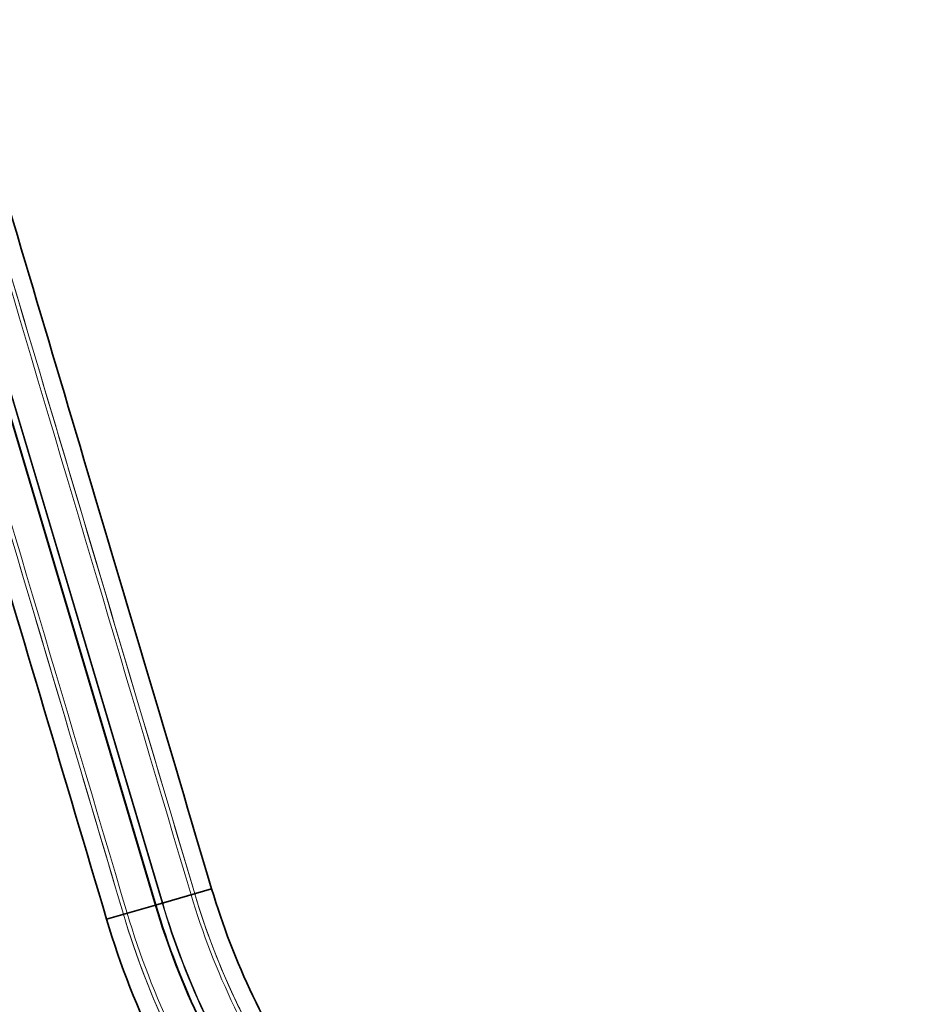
# Model space of a CAD drawing. Header units: millimetres. Extents: x -234 to 1726, y -356 to 1749.
# Tile 21 of 202: x 971 to 1075, y 1339 to 1451. Entities that reach past the tile are written whole.
import ezdxf

# ---------------------------------------------------------------- set-up
doc = ezdxf.new("R2010")
doc.units = ezdxf.units.MM
for name, color, linetype, lineweight in [('Spigoli nascosti(ISO)', 7, 'Continuous', 18), ('Spigoli tangenti nascosti(ISO)', 7, 'Continuous', 18), ('Spigoli tangenti visibili(ISO)', 7, 'Continuous', 35), ('Spigoli visibili(ISO)', 7, 'Continuous', 35)]:
    doc.layers.add(name, color=color, linetype=linetype, lineweight=lineweight)

msp = doc.modelspace()

# ---------------------------------------------------------------- linework, layer by layer
at = {"layer": 'Spigoli nascosti(ISO)'}
for points, knots in [([(948.01, 1495.93), (957.52, 1463.98), (967.02, 1432.03), (981.36, 1383.81), (986.2, 1367.53), (991.03, 1351.26)], [0, 0, 0, 0, 10, 10, 15.09306, 15.09306, 15.09306, 15.09306]), ([(982.93, 1348.92), (973.43, 1380.87), (963.93, 1412.82), (949.58, 1461.06), (944.74, 1477.35), (939.89, 1493.64)], [0, 0, 0, 0, 10, 10, 15.098753, 15.098753, 15.098753, 15.098753]), ([(991.03, 1351.26), (993.54, 1342.83), (997.41, 1334.7), (1007.33, 1320.14), (1013.51, 1313.55), (1027.43, 1302.68), (1035.33, 1298.29), (1051.9, 1292.19), (1060.77, 1290.42), (1072.43, 1289.92), (1075.29, 1289.94), (1078.14, 1290.1)], [0, 0, 0, 0, 2.637997, 2.637997, 5.286464, 5.286464, 7.934865, 7.934865, 10.583323, 10.583323, 11.438551, 11.438551, 11.438551, 11.438551]), ([(1078.55, 1281.67), (1069.36, 1281.15), (1060, 1282.01), (1042.06, 1286.35), (1033.3, 1289.91), (1017.37, 1299.32), (1010.03, 1305.27), (997.53, 1318.91), (992.24, 1326.75), (986.12, 1339.55), (984.33, 1344.18), (982.93, 1348.92)], [0, 0, 0, 0, 2.761576, 2.761576, 5.537, 5.537, 8.312406, 8.312406, 11.08787, 11.08787, 12.56879, 12.56879, 12.56879, 12.56879])]:
    msp.add_open_spline(points, degree=3, knots=knots, dxfattribs=at)
for points in [[(991.03, 1351.26), (991.03, 1351.26), (991.03, 1351.26), (991.03, 1351.26)], [(991.03, 1351.26), (991.03, 1351.26), (991.03, 1351.26), (991.03, 1351.26)], [(991.03, 1351.26), (991.03, 1351.26), (991.03, 1351.26), (991.03, 1351.26)], [(991.03, 1351.26), (991.03, 1351.26), (991.03, 1351.26), (991.03, 1351.26)], [(991.03, 1351.26), (991.03, 1351.26), (991.03, 1351.26), (991.03, 1351.26)], [(991.03, 1351.26), (991.03, 1351.26), (991.03, 1351.26), (991.03, 1351.26)], [(991.03, 1351.26), (991.03, 1351.26), (991.03, 1351.26), (991.03, 1351.26)], [(982.93, 1348.92), (982.93, 1348.92), (982.93, 1348.92), (982.93, 1348.92)], [(982.93, 1348.92), (982.93, 1348.92), (982.93, 1348.92), (982.93, 1348.92)], [(982.93, 1348.92), (982.93, 1348.92), (982.93, 1348.92), (982.93, 1348.92)], [(982.93, 1348.92), (982.93, 1348.92), (982.93, 1348.92), (982.93, 1348.92)], [(982.93, 1348.92), (982.93, 1348.92), (982.93, 1348.92), (982.93, 1348.92)], [(982.93, 1348.92), (982.93, 1348.92), (982.93, 1348.92), (982.93, 1348.92)]]:
    msp.add_open_spline(points, degree=3, dxfattribs=at)
at = {"layer": 'Spigoli tangenti nascosti(ISO)'}
for p, q in [((987.32, 1350.19), (944.29, 1494.88)), ((987.39, 1350.21), (944.36, 1494.9)), ((986.64, 1349.99), (943.61, 1494.69))]:
    msp.add_line(p, q, dxfattribs=at)
for points in [[(948.01, 1495.93), (962.36, 1447.7), (976.69, 1399.5), (991.03, 1351.26)], [(947.59, 1495.81), (961.93, 1447.58), (976.27, 1399.37), (990.61, 1351.14)], [(939.9, 1493.64), (954.24, 1445.41), (968.59, 1397.15), (982.93, 1348.92)], [(940.32, 1493.76), (954.66, 1445.53), (969.01, 1397.27), (983.35, 1349.04)], [(986.64, 1349.99), (986.87, 1350.06), (987.34, 1350.19), (988.07, 1350.4), (988.78, 1350.61), (989.41, 1350.79), (989.94, 1350.94), (990.32, 1351.05), (990.55, 1351.12), (990.6, 1351.14), (990.61, 1351.14)], [(990.61, 1351.14), (990.75, 1351.18), (990.89, 1351.22), (991.03, 1351.26)], [(990.61, 1351.14), (990.75, 1351.18), (990.89, 1351.22), (991.03, 1351.26)], [(990.61, 1351.14), (990.75, 1351.18), (990.89, 1351.22), (991.03, 1351.26)], [(990.61, 1351.14), (990.75, 1351.18), (990.89, 1351.22), (991.03, 1351.26)], [(990.61, 1351.14), (990.75, 1351.18), (990.89, 1351.22), (991.03, 1351.26)], [(990.61, 1351.14), (990.75, 1351.18), (990.89, 1351.22), (991.03, 1351.26)], [(990.61, 1351.14), (990.75, 1351.18), (990.89, 1351.22), (991.03, 1351.26)], [(991.03, 1351.26), (991.03, 1351.26), (991.03, 1351.26), (991.03, 1351.26)], [(991.03, 1351.26), (991.03, 1351.26), (991.03, 1351.26), (991.03, 1351.26)], [(991.03, 1351.26), (991.03, 1351.26), (991.03, 1351.26), (991.03, 1351.26)], [(991.03, 1351.26), (991.03, 1351.26), (991.03, 1351.26), (991.03, 1351.26)], [(991.03, 1351.26), (991.03, 1351.26), (991.03, 1351.26), (991.03, 1351.26)], [(991.03, 1351.26), (991.03, 1351.26), (991.03, 1351.26), (991.03, 1351.26)], [(991.03, 1351.26), (991.03, 1351.26), (991.03, 1351.26), (991.03, 1351.26)], [(991.03, 1351.26), (991.03, 1351.26), (991.03, 1351.26), (991.03, 1351.26)], [(991.03, 1351.26), (991.03, 1351.26), (991.03, 1351.26), (991.03, 1351.26)], [(991.03, 1351.26), (991.03, 1351.26), (991.03, 1351.26), (991.03, 1351.26)], [(991.03, 1351.26), (991.03, 1351.26), (991.03, 1351.26), (991.03, 1351.26)], [(991.03, 1351.26), (991.03, 1351.26), (991.03, 1351.26), (991.03, 1351.26)], [(991.03, 1351.26), (991.03, 1351.26), (991.03, 1351.26), (991.03, 1351.26)], [(987.32, 1350.19), (987.09, 1350.12), (986.62, 1349.99), (985.89, 1349.78), (985.19, 1349.57), (984.55, 1349.39), (984.02, 1349.23), (983.64, 1349.12), (983.41, 1349.06), (983.36, 1349.04), (983.35, 1349.04)], [(983.35, 1349.04), (983.21, 1349), (983.07, 1348.96), (982.93, 1348.92)], [(983.35, 1349.04), (983.21, 1349), (983.07, 1348.96), (982.93, 1348.92)], [(983.35, 1349.04), (983.21, 1349), (983.07, 1348.96), (982.93, 1348.92)], [(983.35, 1349.04), (983.21, 1349), (983.07, 1348.96), (982.93, 1348.92)], [(983.35, 1349.04), (983.21, 1349), (983.07, 1348.96), (982.93, 1348.92)], [(983.35, 1349.04), (983.21, 1349), (983.07, 1348.96), (982.93, 1348.92)], [(983.35, 1349.04), (983.21, 1349), (983.07, 1348.96), (982.93, 1348.92)], [(982.93, 1348.92), (982.93, 1348.92), (982.93, 1348.92), (982.93, 1348.92)], [(982.93, 1348.92), (982.93, 1348.92), (982.93, 1348.92), (982.93, 1348.92)], [(982.93, 1348.92), (982.93, 1348.92), (982.93, 1348.92), (982.93, 1348.92)], [(982.93, 1348.92), (982.93, 1348.92), (982.93, 1348.92), (982.93, 1348.92)], [(982.93, 1348.92), (982.93, 1348.92), (982.93, 1348.92), (982.93, 1348.92)], [(982.93, 1348.92), (982.93, 1348.92), (982.93, 1348.92), (982.93, 1348.92)], [(982.93, 1348.92), (982.93, 1348.92), (982.93, 1348.92), (982.93, 1348.92)], [(982.93, 1348.92), (982.93, 1348.92), (982.93, 1348.92), (982.93, 1348.92)], [(982.93, 1348.92), (982.93, 1348.92), (982.93, 1348.92), (982.93, 1348.92)], [(982.93, 1348.92), (982.93, 1348.92), (982.93, 1348.92), (982.93, 1348.92)], [(982.93, 1348.92), (982.93, 1348.92), (982.93, 1348.92), (982.93, 1348.92)]]:
    msp.add_open_spline(points, degree=3, dxfattribs=at)
for points, knots in [([(991.03, 1351.26), (991.03, 1351.26), (991, 1351.25), (990.84, 1351.2), (990.5, 1351.11), (990.02, 1350.97), (989.41, 1350.79), (988.73, 1350.6), (988.02, 1350.39), (987.55, 1350.25), (987.32, 1350.19)], [54.49822, 54.49822, 54.49822, 54.49822, 55.453134, 56.63126, 57.809385, 58.98751, 60.165636, 61.343761, 62.521887, 63.700012, 63.700012, 63.700012, 63.700012]), ([(990.61, 1351.14), (991.92, 1346.76), (993.57, 1342.48), (996.58, 1336.23), (997.69, 1334.14), (1000.1, 1330.03), (1001.41, 1328.01), (1004.2, 1324.05), (1005.69, 1322.11), (1008.85, 1318.35), (1010.52, 1316.53), (1014.03, 1313.03), (1015.86, 1311.34), (1019.68, 1308.14), (1021.66, 1306.61), (1025.74, 1303.74), (1027.85, 1302.4), (1032.16, 1299.9), (1034.37, 1298.74), (1038.85, 1296.64), (1041.13, 1295.69), (1045.74, 1293.99), (1048.07, 1293.24), (1052.74, 1291.96), (1055.09, 1291.42), (1059.77, 1290.55), (1062.12, 1290.21), (1069.01, 1289.5), (1073.6, 1289.4), (1078.16, 1289.66)], [-120.46024, -120.46024, -120.46024, -120.46024, -106.144964, -106.144964, -98.745735, -98.745735, -91.21199, -91.21199, -83.567062, -83.567062, -75.836569, -75.836569, -68.047963, -68.047963, -60.229971, -60.229971, -52.411979, -52.411979, -44.623372, -44.623372, -36.89288, -36.89288, -29.247951, -29.247951, -21.714207, -21.714207, -14.314977, -14.314977, -0.000418, -0.000418, -0.000418, -0.000418]), ([(991.03, 1351.26), (992.33, 1346.9), (993.98, 1342.65), (996.97, 1336.43), (998.07, 1334.35), (1000.47, 1330.26), (1001.77, 1328.25), (1004.55, 1324.31), (1006.04, 1322.38), (1009.18, 1318.64), (1010.84, 1316.83), (1014.33, 1313.34), (1016.15, 1311.67), (1019.95, 1308.48), (1021.92, 1306.96), (1025.99, 1304.11), (1028.08, 1302.77), (1032.37, 1300.28), (1034.57, 1299.14), (1039.03, 1297.04), (1041.3, 1296.09), (1045.88, 1294.4), (1048.2, 1293.66), (1052.85, 1292.39), (1055.18, 1291.85), (1059.85, 1290.98), (1062.17, 1290.64), (1069.04, 1289.94), (1073.6, 1289.84), (1078.14, 1290.1)], [-120.460273, -120.460273, -120.460273, -120.460273, -106.144964, -106.144964, -98.745735, -98.745735, -91.21199, -91.21199, -83.567062, -83.567062, -75.836569, -75.836569, -68.047963, -68.047963, -60.229971, -60.229971, -52.411979, -52.411979, -44.623372, -44.623372, -36.89288, -36.89288, -29.247951, -29.247951, -21.714207, -21.714207, -14.314977, -14.314977, -0.000449, -0.000449, -0.000449, -0.000449]), ([(982.93, 1348.92), (982.93, 1348.92), (982.96, 1348.92), (983.13, 1348.97), (983.46, 1349.07), (983.94, 1349.21), (984.55, 1349.38), (985.23, 1349.58), (985.95, 1349.79), (986.41, 1349.92), (986.64, 1349.99)], [22.648218, 22.648218, 22.648218, 22.648218, 23.603128, 24.781254, 25.959379, 27.137504, 28.31563, 29.493755, 30.671881, 31.850006, 31.850006, 31.850006, 31.850006]), ([(1078.36, 1285.53), (1073.58, 1285.26), (1068.78, 1285.37), (1064.01, 1285.86), (1061.55, 1286.11), (1059.1, 1286.47), (1056.66, 1286.92), (1054.18, 1287.39), (1051.72, 1287.95), (1049.29, 1288.62), (1046.83, 1289.3), (1044.39, 1290.08), (1041.99, 1290.97), (1039.56, 1291.86), (1037.17, 1292.86), (1034.83, 1293.96), (1032.47, 1295.07), (1030.16, 1296.28), (1027.91, 1297.59), (1025.64, 1298.9), (1023.44, 1300.31), (1021.3, 1301.82), (1019.16, 1303.32), (1017.08, 1304.92), (1015.08, 1306.6), (1013.08, 1308.28), (1011.16, 1310.04), (1009.32, 1311.89), (1007.49, 1313.72), (1005.74, 1315.63), (1004.08, 1317.61), (1002.43, 1319.57), (1000.87, 1321.59), (999.4, 1323.69), (997.94, 1325.75), (996.58, 1327.87), (995.3, 1330.04), (994.05, 1332.18), (992.89, 1334.37), (991.81, 1336.6), (989.74, 1340.92), (988.01, 1345.4), (986.64, 1349.99)], [0, 0, 0, 0, 14.314978, 14.314978, 14.314978, 21.714207, 21.714207, 21.714207, 29.247952, 29.247952, 29.247952, 36.89288, 36.89288, 36.89288, 44.623372, 44.623372, 44.623372, 52.411978, 52.411978, 52.411978, 60.22997, 60.22997, 60.22997, 68.047962, 68.047962, 68.047962, 75.836568, 75.836568, 75.836568, 83.56706, 83.56706, 83.56706, 91.211988, 91.211988, 91.211988, 98.745733, 98.745733, 98.745733, 106.144962, 106.144962, 106.144962, 120.459941, 120.459941, 120.459941, 120.459941]), ([(1078.33, 1286.24), (1073.58, 1285.97), (1068.82, 1286.08), (1064.09, 1286.56), (1061.64, 1286.82), (1059.21, 1287.17), (1056.8, 1287.62), (1054.34, 1288.08), (1051.9, 1288.64), (1049.49, 1289.3), (1047.04, 1289.97), (1044.62, 1290.75), (1042.24, 1291.63), (1039.83, 1292.52), (1037.46, 1293.51), (1035.14, 1294.6), (1032.8, 1295.7), (1030.5, 1296.9), (1028.27, 1298.2), (1026.02, 1299.5), (1023.83, 1300.9), (1021.71, 1302.39), (1019.58, 1303.89), (1017.52, 1305.47), (1015.54, 1307.14), (1013.56, 1308.81), (1011.65, 1310.56), (1009.83, 1312.39), (1008.01, 1314.2), (1006.28, 1316.1), (1004.62, 1318.06), (1002.99, 1320), (1001.44, 1322.02), (999.98, 1324.09), (998.54, 1326.13), (997.18, 1328.24), (995.92, 1330.4), (994.67, 1332.52), (993.52, 1334.69), (992.45, 1336.9), (990.39, 1341.18), (988.68, 1345.63), (987.32, 1350.19)], [0, 0, 0, 0, 14.314975, 14.314975, 14.314975, 21.714205, 21.714205, 21.714205, 29.24795, 29.24795, 29.24795, 36.892878, 36.892878, 36.892878, 44.623371, 44.623371, 44.623371, 52.411978, 52.411978, 52.411978, 60.22997, 60.22997, 60.22997, 68.047962, 68.047962, 68.047962, 75.836569, 75.836569, 75.836569, 83.567062, 83.567062, 83.567062, 91.21199, 91.21199, 91.21199, 98.745735, 98.745735, 98.745735, 106.144965, 106.144965, 106.144965, 120.459941, 120.459941, 120.459941, 120.459941]), ([(1078.32, 1286.31), (1073.58, 1286.04), (1066.36, 1286.2), (1056.75, 1287.59), (1049.44, 1289.27), (1042.2, 1291.6), (1035.1, 1294.57), (1028.23, 1298.16), (1021.68, 1302.36), (1015.52, 1307.1), (1009.81, 1312.34), (1004.61, 1318.01), (999.97, 1324.04), (995.91, 1330.34), (991.34, 1338.91), (988.74, 1345.65), (987.39, 1350.21)], [0, 0, 0, 0, 14.314977, 21.714207, 29.247951, 36.89288, 44.623372, 52.411979, 60.229971, 68.047963, 75.836569, 83.567062, 91.21199, 98.745735, 106.144964, 120.459941, 120.459941, 120.459941, 120.459941]), ([(982.93, 1348.92), (984.35, 1344.13), (986.16, 1339.45), (989.44, 1332.62), (990.65, 1330.34), (993.28, 1325.85), (994.71, 1323.63), (997.76, 1319.3), (999.39, 1317.19), (1002.84, 1313.08), (1004.66, 1311.09), (1008.49, 1307.25), (1010.49, 1305.41), (1014.66, 1301.91), (1016.82, 1300.24), (1021.28, 1297.1), (1023.58, 1295.63), (1028.29, 1292.9), (1030.7, 1291.63), (1035.6, 1289.33), (1038.09, 1288.29), (1043.13, 1286.43), (1045.67, 1285.61), (1050.78, 1284.21), (1053.34, 1283.61), (1058.46, 1282.66), (1061.02, 1282.29), (1068.56, 1281.51), (1073.57, 1281.39), (1078.55, 1281.67)], [-120.4603, -120.4603, -120.4603, -120.4603, -106.144964, -106.144964, -98.745735, -98.745735, -91.21199, -91.21199, -83.567062, -83.567062, -75.836569, -75.836569, -68.047963, -68.047963, -60.229971, -60.229971, -52.411979, -52.411979, -44.623372, -44.623372, -36.89288, -36.89288, -29.247951, -29.247951, -21.714207, -21.714207, -14.314977, -14.314977, -0.000255, -0.000255, -0.000255, -0.000255]), ([(983.35, 1349.04), (984.77, 1344.27), (986.56, 1339.62), (989.83, 1332.82), (991.04, 1330.55), (993.66, 1326.08), (995.08, 1323.87), (998.11, 1319.56), (999.73, 1317.46), (1003.17, 1313.37), (1004.98, 1311.39), (1008.79, 1307.57), (1010.79, 1305.74), (1014.93, 1302.25), (1017.09, 1300.59), (1021.53, 1297.47), (1023.82, 1296), (1028.5, 1293.28), (1030.9, 1292.02), (1035.78, 1289.73), (1038.26, 1288.69), (1043.27, 1286.84), (1045.8, 1286.03), (1050.88, 1284.63), (1053.44, 1284.04), (1058.53, 1283.09), (1061.08, 1282.72), (1068.58, 1281.95), (1073.57, 1281.83), (1078.53, 1282.11)], [-120.460283, -120.460283, -120.460283, -120.460283, -106.144964, -106.144964, -98.745735, -98.745735, -91.21199, -91.21199, -83.567062, -83.567062, -75.836569, -75.836569, -68.047963, -68.047963, -60.229971, -60.229971, -52.411979, -52.411979, -44.623372, -44.623372, -36.89288, -36.89288, -29.247951, -29.247951, -21.714207, -21.714207, -14.314977, -14.314977, -0.000236, -0.000236, -0.000236, -0.000236])]:
    msp.add_open_spline(points, degree=3, knots=knots, dxfattribs=at)
at = {"layer": 'Spigoli tangenti visibili(ISO)'}
for p, q in [((986.58, 1349.97), (943.55, 1494.67)), ((986.58, 1349.97), (992.95, 1351.83)), ((981.01, 1348.35), (986.58, 1349.97))]:
    msp.add_line(p, q, dxfattribs=at)
msp.add_open_spline([(1019.46, 1303.06), (1017.95, 1304.18), (1014.43, 1306.96), (1009.21, 1311.75), (1003.96, 1317.47), (999.27, 1323.55), (995.18, 1329.92), (990.57, 1338.57), (987.94, 1345.38), (986.58, 1349.97)], degree=3, knots=[62.438533, 62.438533, 62.438533, 62.438533, 68.047963, 75.836569, 83.567062, 91.21199, 98.745735, 106.144964, 120.459941, 120.459941, 120.459941, 120.459941], dxfattribs=at)
at = {"layer": 'Spigoli visibili(ISO)'}
for points, knots in [([(949.93, 1496.5), (959.43, 1464.55), (968.94, 1432.59), (983.27, 1384.37), (988.11, 1368.1), (992.95, 1351.83)], [0, 0, 0, 0, 10, 10, 15.092451, 15.092451, 15.092451, 15.092451]), ([(981.01, 1348.35), (971.51, 1380.3), (962.01, 1412.25), (951.19, 1448.64), (949.87, 1453.09), (948.54, 1457.53)], [0, 0, 0, 0, 10, 10, 11.391132, 11.391132, 11.391132, 11.391132]), ([(992.95, 1351.83), (995.43, 1343.5), (999.27, 1335.47), (1009.13, 1321.11), (1015.28, 1314.63), (1024.99, 1307.16), (1027.94, 1305.18), (1031, 1303.39)], [0, 0, 0, 0, 2.607259, 2.607259, 5.224714, 5.224714, 6.282091, 6.282091, 6.282091, 6.282091]), ([(1010.5, 1302.8), (1007.83, 1305.09), (1005.3, 1307.53), (996.53, 1316.92), (991.1, 1324.77), (984.56, 1338.03), (982.56, 1343.13), (981.01, 1348.35)], [7.351047, 7.351047, 7.351047, 7.351047, 8.400002, 8.400002, 11.204696, 11.204696, 12.836489, 12.836489, 12.836489, 12.836489])]:
    msp.add_open_spline(points, degree=3, knots=knots, dxfattribs=at)

doc.saveas('drawing.dxf')
